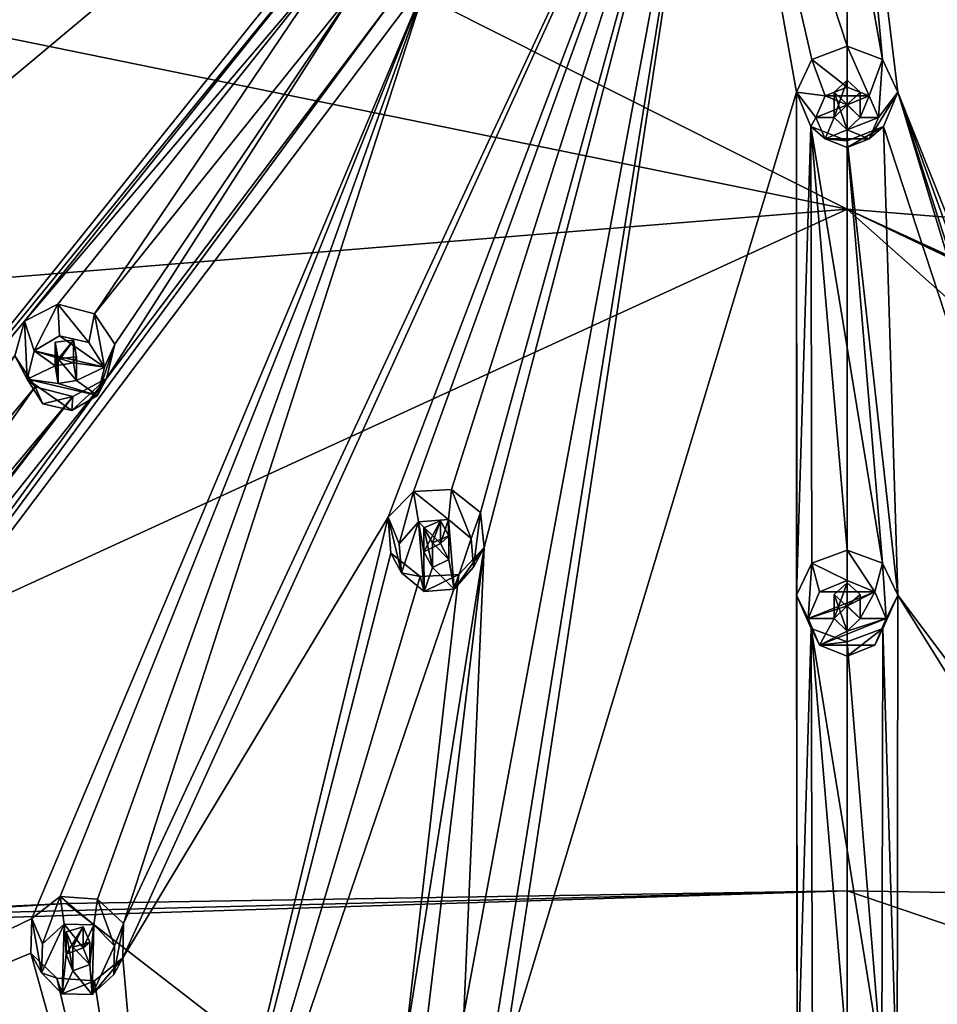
# Model space of a CAD drawing. Header units: millimetres. Extents: x -106 to 241, y -380 to 275.
# Tile 190 of 205: x 176 to 194, y 191 to 210. Entities that reach past the tile are written whole.
import ezdxf

# ---------------------------------------------------------------- set-up
doc = ezdxf.new("R2010")
doc.units = ezdxf.units.MM
doc.header["$LTSCALE"] = 65.185185
for name, color, linetype in [('1212', 7, 'CONTINUOUS'), ('1213', 7, 'CONTINUOUS'), ('1221', 7, 'CONTINUOUS'), ('1222', 7, 'CONTINUOUS'), ('1270', 7, 'CONTINUOUS'), ('1365', 7, 'CONTINUOUS'), ('1366', 7, 'CONTINUOUS'), ('1367', 7, 'CONTINUOUS'), ('1368', 7, 'CONTINUOUS'), ('1369', 7, 'CONTINUOUS'), ('1455', 7, 'CONTINUOUS'), ('1456', 7, 'CONTINUOUS'), ('1457', 7, 'CONTINUOUS'), ('1458', 7, 'CONTINUOUS'), ('1459', 7, 'CONTINUOUS'), ('1555', 7, 'CONTINUOUS'), ('1556', 7, 'CONTINUOUS'), ('1557', 7, 'CONTINUOUS'), ('1558', 7, 'CONTINUOUS'), ('1559', 7, 'CONTINUOUS'), ('1560', 7, 'CONTINUOUS'), ('1561', 7, 'CONTINUOUS'), ('1562', 7, 'CONTINUOUS'), ('1563', 7, 'CONTINUOUS'), ('1564', 7, 'CONTINUOUS'), ('1565', 7, 'CONTINUOUS'), ('1566', 7, 'CONTINUOUS'), ('1567', 7, 'CONTINUOUS'), ('1568', 7, 'CONTINUOUS'), ('1569', 7, 'CONTINUOUS'), ('1752', 7, 'CONTINUOUS'), ('1754', 7, 'CONTINUOUS'), ('1755', 7, 'CONTINUOUS'), ('1757', 7, 'CONTINUOUS'), ('1758', 7, 'CONTINUOUS'), ('1760', 7, 'CONTINUOUS')]:
    doc.layers.add(name, color=color, linetype=linetype)

msp = doc.modelspace()

# ---------------------------------------------------------------- linework, layer by layer
at = {"layer": '1212', "linetype": 'CONTINUOUS'}
for points in [[(192.3, 219.06, 21.149), (215.666, 217.766, 23.359), (232.287, 202.761, 26.252), (192.3, 219.06, 21.149)], [(192.3, 219.06, 21.149), (232.287, 202.761, 26.252), (192.3, 206.017, 19.1), (192.3, 219.06, 21.149)], [(232.287, 202.761, 26.252), (222.51, 192.179, 23.378), (192.3, 206.017, 19.1), (232.287, 202.761, 26.252)], [(192.3, 206.017, 19.1), (222.51, 192.179, 23.378), (222.284, 191.995, 23.329), (192.3, 206.017, 19.1)], [(192.3, 192.943, 17.267), (192.3, 206.017, 19.1), (207.273, 192.701, 18.881), (192.3, 192.943, 17.267)], [(207.273, 192.701, 18.881), (192.3, 206.017, 19.1), (222.066, 191.816, 23.283), (207.273, 192.701, 18.881)], [(222.066, 191.816, 23.283), (192.3, 206.017, 19.1), (222.284, 191.995, 23.329), (222.066, 191.816, 23.283)]]:
    msp.add_3dface(points, dxfattribs=at)
at = {"layer": '1213', "linetype": 'CONTINUOUS'}
for points in [[(192.3, 192.943, 17.267), (207.273, 192.701, 18.881), (214.849, 185.293, 21.525), (192.3, 192.943, 17.267)], [(192.3, 192.943, 17.267), (214.849, 185.293, 21.525), (192.3, 181.125, 15.798), (192.3, 192.943, 17.267)]]:
    msp.add_3dface(points, dxfattribs=at)
at = {"layer": '1221', "linetype": 'CONTINUOUS'}
for points in [[(192.3, 219.06, 21.149), (192.3, 206.017, 19.1), (168.934, 217.766, 23.359), (192.3, 219.06, 21.149)], [(192.3, 206.017, 19.1), (146.303, 215.406, 29.652), (168.934, 217.766, 23.359), (192.3, 206.017, 19.1)], [(146.303, 215.406, 29.652), (192.3, 206.017, 19.1), (152.313, 202.761, 26.252), (146.303, 215.406, 29.652)], [(192.3, 206.017, 19.1), (162.09, 192.179, 23.378), (152.313, 202.761, 26.252), (192.3, 206.017, 19.1)], [(192.3, 206.017, 19.1), (192.3, 192.943, 17.267), (162.09, 192.179, 23.378), (192.3, 206.017, 19.1)], [(162.09, 192.179, 23.378), (192.3, 192.943, 17.267), (162.316, 191.995, 23.329), (162.09, 192.179, 23.378)], [(162.316, 191.995, 23.329), (192.3, 192.943, 17.267), (177.327, 192.701, 18.881), (162.316, 191.995, 23.329)], [(162.534, 191.816, 23.283), (162.316, 191.995, 23.329), (177.327, 192.701, 18.881), (162.534, 191.816, 23.283)]]:
    msp.add_3dface(points, dxfattribs=at)
at = {"layer": '1222', "linetype": 'CONTINUOUS'}
for points in [[(192.3, 192.943, 17.267), (192.3, 181.125, 15.798), (177.327, 192.701, 18.881), (192.3, 192.943, 17.267)], [(192.3, 181.125, 15.798), (162.534, 191.816, 23.283), (177.327, 192.701, 18.881), (192.3, 181.125, 15.798)], [(162.534, 191.816, 23.283), (192.3, 181.125, 15.798), (169.751, 185.293, 21.525), (162.534, 191.816, 23.283)]]:
    msp.add_3dface(points, dxfattribs=at)
at = {"layer": '1270', "linetype": 'CONTINUOUS'}
for points in [[(161.119, 207.358, 44.445), (186.295, 220.131, 53.762), (160.382, 207.337, 44.195), (161.119, 207.358, 44.445)], [(160.382, 207.337, 44.195), (186.295, 220.131, 53.762), (178.336, 217.38, 52.162), (160.382, 207.337, 44.195)], [(161.681, 206.909, 44.42), (186.295, 220.131, 53.762), (161.119, 207.358, 44.445), (161.681, 206.909, 44.42)], [(161.34, 205.735, 43.766), (186.295, 220.131, 53.762), (161.782, 206.249, 44.147), (161.34, 205.735, 43.766)], [(186.295, 220.131, 53.762), (161.34, 205.735, 43.766), (171.09, 209.53, 48.032), (186.295, 220.131, 53.762)], [(186.295, 220.131, 53.762), (161.681, 206.909, 44.42), (161.782, 206.249, 44.147), (186.295, 220.131, 53.762)], [(171.813, 209.645, 48.229), (186.295, 220.131, 53.762), (171.09, 209.53, 48.032), (171.813, 209.645, 48.229)], [(172.433, 209.255, 48.192), (186.295, 220.131, 53.762), (171.813, 209.645, 48.229), (172.433, 209.255, 48.192)], [(187.703, 218.095, 53.216), (186.295, 220.131, 53.762), (172.231, 208.013, 47.626), (187.703, 218.095, 53.216)], [(172.231, 208.013, 47.626), (186.295, 220.131, 53.762), (172.608, 208.588, 47.946), (172.231, 208.013, 47.626)], [(186.295, 220.131, 53.762), (172.433, 209.255, 48.192), (172.608, 208.588, 47.946), (186.295, 220.131, 53.762)], [(170.187, 196.244, 41.222), (187.703, 218.095, 53.216), (165.963, 199.918, 42.207), (170.187, 196.244, 41.222)], [(165.963, 199.918, 42.207), (187.703, 218.095, 53.216), (172.231, 208.013, 47.626), (165.963, 199.918, 42.207)], [(187.703, 218.095, 53.216), (170.187, 196.244, 41.222), (182.698, 211.582, 50.608), (187.703, 218.095, 53.216)], [(177.577, 217.447, 52.079), (160.382, 207.337, 44.195), (178.336, 217.38, 52.162), (177.577, 217.447, 52.079)], [(160.382, 207.337, 44.195), (177.577, 217.447, 52.079), (168.336, 214.75, 49.431), (160.382, 207.337, 44.195)], [(178.409, 191.659, 39.994), (189.813, 216.733, 52.851), (178.417, 192.314, 40.413), (178.409, 191.659, 39.994)], [(189.813, 216.733, 52.851), (178.409, 191.659, 39.994), (183.493, 200.11, 45.508), (189.813, 216.733, 52.851)], [(178.417, 192.314, 40.413), (189.813, 216.733, 52.851), (184.271, 210.477, 50.312), (178.417, 192.314, 40.413)], [(183.984, 200.605, 45.807), (189.813, 216.733, 52.851), (183.493, 200.11, 45.508), (183.984, 200.605, 45.807)], [(184.711, 200.638, 45.883), (189.813, 216.733, 52.851), (183.984, 200.605, 45.807), (184.711, 200.638, 45.883)], [(189.813, 216.733, 52.851), (184.711, 200.638, 45.883), (185.269, 200.201, 45.699), (189.813, 216.733, 52.851)], [(189.813, 216.733, 52.851), (184.949, 190.579, 40.044), (185.542, 190.218, 39.852), (189.813, 216.733, 52.851)], [(184.949, 190.579, 40.044), (189.813, 216.733, 52.851), (185.339, 199.53, 45.353), (184.949, 190.579, 40.044)], [(185.339, 199.53, 45.353), (189.813, 216.733, 52.851), (185.269, 200.201, 45.699), (185.339, 199.53, 45.353)], [(185.689, 189.577, 39.436), (189.813, 216.733, 52.851), (185.542, 190.218, 39.852), (185.689, 189.577, 39.436)], [(191.327, 208.263, 49.719), (189.813, 216.733, 52.851), (185.689, 189.577, 39.436), (191.327, 208.263, 49.719)], [(192.3, 212.676, 51.467), (189.813, 216.733, 52.851), (192.3, 209.142, 50.088), (192.3, 212.676, 51.467)], [(192.3, 209.142, 50.088), (189.813, 216.733, 52.851), (191.623, 208.887, 49.981), (192.3, 209.142, 50.088)], [(191.623, 208.887, 49.981), (189.813, 216.733, 52.851), (191.327, 208.263, 49.719), (191.623, 208.887, 49.981)], [(182.698, 211.582, 50.608), (170.187, 196.244, 41.222), (176.519, 203.871, 46.516), (182.698, 211.582, 50.608)], [(182.505, 210.896, 50.324), (182.698, 211.582, 50.608), (176.519, 203.871, 46.516), (182.505, 210.896, 50.324)], [(177.157, 204.194, 46.769), (182.505, 210.896, 50.324), (176.519, 203.871, 46.516), (177.157, 204.194, 46.769)], [(177.865, 204.008, 46.786), (182.505, 210.896, 50.324), (177.157, 204.194, 46.769), (177.865, 204.008, 46.786)], [(182.895, 210.282, 50.118), (182.505, 210.896, 50.324), (177.865, 204.008, 46.786), (182.895, 210.282, 50.118)], [(167.2, 187.838, 34.953), (176.66, 192.411, 40.195), (184.271, 210.477, 50.312), (167.2, 187.838, 34.953)], [(183.631, 210.106, 50.112), (167.2, 187.838, 34.953), (184.271, 210.477, 50.312), (183.631, 210.106, 50.112)], [(176.66, 192.411, 40.195), (177.205, 192.835, 40.553), (184.271, 210.477, 50.312), (176.66, 192.411, 40.195)], [(177.205, 192.835, 40.553), (177.92, 192.786, 40.635), (184.271, 210.477, 50.312), (177.205, 192.835, 40.553)], [(177.92, 192.786, 40.635), (178.417, 192.314, 40.413), (184.271, 210.477, 50.312), (177.92, 192.786, 40.635)], [(182.895, 210.282, 50.118), (177.865, 204.008, 46.786), (178.251, 203.426, 46.563), (182.895, 210.282, 50.118)], [(183.631, 210.106, 50.112), (182.895, 210.282, 50.118), (178.09, 202.769, 46.22), (183.631, 210.106, 50.112)], [(178.09, 202.769, 46.22), (182.895, 210.282, 50.118), (178.251, 203.426, 46.563), (178.09, 202.769, 46.22)], [(167.2, 187.838, 34.953), (183.631, 210.106, 50.112), (178.09, 202.769, 46.22), (167.2, 187.838, 34.953)], [(191.343, 189.003, 39.282), (191.327, 208.263, 49.719), (185.689, 189.577, 39.436), (191.343, 189.003, 39.282)], [(191.343, 189.003, 39.282), (191.329, 198.614, 45.107), (191.327, 208.263, 49.719), (191.343, 189.003, 39.282)], [(191.327, 208.263, 49.719), (191.329, 198.614, 45.107), (191.604, 207.604, 49.442), (191.327, 208.263, 49.719)], [(191.329, 198.614, 45.107), (191.624, 199.229, 45.439), (191.604, 207.604, 49.442), (191.329, 198.614, 45.107)], [(191.624, 199.229, 45.439), (192.3, 199.477, 45.572), (191.604, 207.604, 49.442), (191.624, 199.229, 45.439)], [(191.604, 207.604, 49.442), (192.3, 199.477, 45.572), (192.3, 203.367, 47.527), (191.604, 207.604, 49.442)], [(192.3, 207.331, 49.327), (191.604, 207.604, 49.442), (192.3, 203.367, 47.527), (192.3, 207.331, 49.327)], [(176.519, 203.871, 46.516), (170.187, 196.244, 41.222), (176.335, 203.204, 46.164), (176.519, 203.871, 46.516)], [(176.335, 203.204, 46.164), (171.519, 196.355, 41.592), (176.724, 202.609, 45.935), (176.335, 203.204, 46.164)], [(166.561, 188.254, 35.068), (167.2, 187.838, 34.953), (178.09, 202.769, 46.22), (166.561, 188.254, 35.068)], [(177.447, 202.424, 45.955), (166.561, 188.254, 35.068), (178.09, 202.769, 46.22), (177.447, 202.424, 45.955)], [(171.519, 196.355, 41.592), (171.898, 195.794, 41.346), (176.724, 202.609, 45.935), (171.519, 196.355, 41.592)], [(176.724, 202.609, 45.935), (171.898, 195.794, 41.346), (177.447, 202.424, 45.955), (176.724, 202.609, 45.935)], [(171.736, 195.157, 40.931), (166.561, 188.254, 35.068), (177.447, 202.424, 45.955), (171.736, 195.157, 40.931)], [(171.898, 195.794, 41.346), (171.736, 195.157, 40.931), (177.447, 202.424, 45.955), (171.898, 195.794, 41.346)], [(178.409, 191.659, 39.994), (179.209, 182.478, 33.517), (183.493, 200.11, 45.508), (178.409, 191.659, 39.994)], [(183.493, 200.11, 45.508), (179.209, 182.478, 33.517), (183.546, 199.422, 45.151), (183.493, 200.11, 45.508)], [(183.816, 189.962, 39.539), (184.245, 190.484, 39.923), (185.339, 199.53, 45.353), (183.816, 189.962, 39.539)], [(184.853, 199.012, 45.041), (183.816, 189.962, 39.539), (185.339, 199.53, 45.353), (184.853, 199.012, 45.041)], [(184.245, 190.484, 39.923), (184.949, 190.579, 40.044), (185.339, 199.53, 45.353), (184.245, 190.484, 39.923)], [(183.546, 199.422, 45.151), (179.209, 182.478, 33.517), (184.111, 198.973, 44.961), (183.546, 199.422, 45.151)], [(179.209, 182.478, 33.517), (183.816, 189.962, 39.539), (184.853, 199.012, 45.041), (179.209, 182.478, 33.517)], [(184.111, 198.973, 44.961), (179.209, 182.478, 33.517), (184.853, 199.012, 45.041), (184.111, 198.973, 44.961)], [(191.613, 197.978, 44.764), (191.329, 198.614, 45.107), (191.343, 189.003, 39.282), (191.613, 197.978, 44.764)], [(191.637, 189.599, 39.686), (191.613, 197.978, 44.764), (191.343, 189.003, 39.282), (191.637, 189.599, 39.686)], [(192.3, 197.72, 44.625), (191.613, 197.978, 44.764), (192.3, 193.727, 42.317), (192.3, 197.72, 44.625)], [(192.3, 193.727, 42.317), (191.613, 197.978, 44.764), (192.3, 189.833, 39.844), (192.3, 193.727, 42.317)], [(192.3, 189.833, 39.844), (191.613, 197.978, 44.764), (191.637, 189.599, 39.686), (192.3, 189.833, 39.844)], [(176.66, 192.411, 40.195), (167.2, 187.838, 34.953), (176.639, 191.746, 39.767), (176.66, 192.411, 40.195)], [(167.2, 187.838, 34.953), (179.209, 182.478, 33.517), (176.639, 191.746, 39.767), (167.2, 187.838, 34.953)], [(176.639, 191.746, 39.767), (179.209, 182.478, 33.517), (177.14, 191.266, 39.54), (176.639, 191.746, 39.767)], [(177.863, 191.22, 39.626), (179.209, 182.478, 33.517), (178.409, 191.659, 39.994), (177.863, 191.22, 39.626)], [(177.14, 191.266, 39.54), (179.209, 182.478, 33.517), (177.863, 191.22, 39.626), (177.14, 191.266, 39.54)]]:
    msp.add_3dface(points, dxfattribs=at)
at = {"layer": '1365', "linetype": 'CONTINUOUS'}
for points in [[(177.205, 192.835, 40.553), (176.66, 192.411, 40.195), (176.862, 191.926, 41.787), (177.205, 192.835, 40.553)], [(177.278, 192.307, 41.889), (177.205, 192.835, 40.553), (176.862, 191.926, 41.787), (177.278, 192.307, 41.889)], [(177.92, 192.786, 40.635), (177.205, 192.835, 40.553), (177.852, 192.293, 41.886), (177.92, 192.786, 40.635)], [(177.852, 192.293, 41.886), (177.205, 192.835, 40.553), (177.278, 192.307, 41.889), (177.852, 192.293, 41.886)], [(176.66, 192.411, 40.195), (176.639, 191.746, 39.767), (176.847, 191.371, 41.639), (176.66, 192.411, 40.195)], [(176.862, 191.926, 41.787), (176.66, 192.411, 40.195), (176.847, 191.371, 41.639), (176.862, 191.926, 41.787)], [(176.639, 191.746, 39.767), (177.14, 191.266, 39.54), (176.847, 191.371, 41.639), (176.639, 191.746, 39.767)], [(176.847, 191.371, 41.639), (177.14, 191.266, 39.54), (177.242, 190.969, 41.531), (176.847, 191.371, 41.639)]]:
    msp.add_3dface(points, dxfattribs=at)
at = {"layer": '1366', "linetype": 'CONTINUOUS'}
for points in [[(177.278, 192.307, 41.889), (176.862, 191.926, 41.787), (176.847, 191.371, 41.639), (177.278, 192.307, 41.889)], [(177.278, 192.307, 41.889), (176.847, 191.371, 41.639), (177.242, 190.969, 41.531), (177.278, 192.307, 41.889)], [(177.278, 192.307, 41.889), (177.242, 190.969, 41.531), (177.318, 191.729, 41.734), (177.278, 192.307, 41.889)], [(177.852, 192.293, 41.886), (177.278, 192.307, 41.889), (177.648, 191.852, 41.767), (177.852, 192.293, 41.886)], [(177.648, 191.852, 41.767), (177.278, 192.307, 41.889), (177.318, 191.729, 41.734), (177.648, 191.852, 41.767)], [(177.775, 191.533, 41.682), (177.852, 192.293, 41.886), (177.648, 191.852, 41.767), (177.775, 191.533, 41.682)], [(177.815, 190.955, 41.527), (177.852, 192.293, 41.886), (177.775, 191.533, 41.682), (177.815, 190.955, 41.527)], [(178.247, 191.891, 41.778), (177.852, 192.293, 41.886), (177.815, 190.955, 41.527), (178.247, 191.891, 41.778)], [(178.232, 191.336, 41.629), (178.247, 191.891, 41.778), (177.815, 190.955, 41.527), (178.232, 191.336, 41.629)], [(177.242, 190.969, 41.531), (177.445, 191.411, 41.649), (177.318, 191.729, 41.734), (177.242, 190.969, 41.531)], [(177.445, 191.411, 41.649), (177.815, 190.955, 41.527), (177.775, 191.533, 41.682), (177.445, 191.411, 41.649)], [(177.242, 190.969, 41.531), (177.815, 190.955, 41.527), (177.445, 191.411, 41.649), (177.242, 190.969, 41.531)]]:
    msp.add_3dface(points, dxfattribs=at)
at = {"layer": '1367', "linetype": 'CONTINUOUS'}
for points in [[(177.648, 191.852, 41.767), (177.318, 191.729, 41.734), (177.648, 192.256, 40.259), (177.648, 191.852, 41.767)], [(177.648, 192.256, 40.259), (177.318, 191.729, 41.734), (177.319, 192.157, 40.143), (177.648, 192.256, 40.259)], [(177.318, 191.729, 41.734), (177.445, 191.411, 41.649), (177.319, 192.157, 40.143), (177.318, 191.729, 41.734)], [(177.445, 191.411, 41.649), (177.445, 191.86, 39.973), (177.319, 192.157, 40.143), (177.445, 191.411, 41.649)]]:
    msp.add_3dface(points, dxfattribs=at)
at = {"layer": '1368', "linetype": 'CONTINUOUS'}
for points in [[(177.92, 192.786, 40.635), (177.852, 192.293, 41.886), (178.247, 191.891, 41.778), (177.92, 192.786, 40.635)], [(178.417, 192.314, 40.413), (177.92, 192.786, 40.635), (178.247, 191.891, 41.778), (178.417, 192.314, 40.413)], [(178.409, 191.659, 39.994), (178.417, 192.314, 40.413), (178.232, 191.336, 41.629), (178.409, 191.659, 39.994)], [(178.417, 192.314, 40.413), (178.247, 191.891, 41.778), (178.232, 191.336, 41.629), (178.417, 192.314, 40.413)], [(177.863, 191.22, 39.626), (178.409, 191.659, 39.994), (177.815, 190.955, 41.527), (177.863, 191.22, 39.626)], [(178.409, 191.659, 39.994), (178.232, 191.336, 41.629), (177.815, 190.955, 41.527), (178.409, 191.659, 39.994)], [(177.14, 191.266, 39.54), (177.863, 191.22, 39.626), (177.242, 190.969, 41.531), (177.14, 191.266, 39.54)], [(177.242, 190.969, 41.531), (177.863, 191.22, 39.626), (177.815, 190.955, 41.527), (177.242, 190.969, 41.531)]]:
    msp.add_3dface(points, dxfattribs=at)
at = {"layer": '1369', "linetype": 'CONTINUOUS'}
for points in [[(177.648, 191.852, 41.767), (177.648, 192.256, 40.259), (177.775, 191.96, 40.09), (177.648, 191.852, 41.767)], [(177.445, 191.86, 39.973), (177.775, 191.533, 41.682), (177.775, 191.96, 40.09), (177.445, 191.86, 39.973)], [(177.775, 191.533, 41.682), (177.648, 191.852, 41.767), (177.775, 191.96, 40.09), (177.775, 191.533, 41.682)], [(177.445, 191.411, 41.649), (177.775, 191.533, 41.682), (177.445, 191.86, 39.973), (177.445, 191.411, 41.649)]]:
    msp.add_3dface(points, dxfattribs=at)
at = {"layer": '1455', "linetype": 'CONTINUOUS'}
for points in [[(192.3, 209.142, 50.088), (191.623, 208.887, 49.981), (192.3, 208.358, 51.673), (192.3, 209.142, 50.088)], [(191.623, 208.887, 49.981), (191.327, 208.263, 49.719), (191.876, 208.189, 51.627), (191.623, 208.887, 49.981)], [(192.3, 208.358, 51.673), (191.623, 208.887, 49.981), (191.876, 208.189, 51.627), (192.3, 208.358, 51.673)], [(191.327, 208.263, 49.719), (191.604, 207.604, 49.442), (191.7, 207.779, 51.518), (191.327, 208.263, 49.719)], [(191.876, 208.189, 51.627), (191.327, 208.263, 49.719), (191.7, 207.779, 51.518), (191.876, 208.189, 51.627)], [(191.7, 207.779, 51.518), (191.604, 207.604, 49.442), (191.876, 207.369, 51.408), (191.7, 207.779, 51.518)], [(191.604, 207.604, 49.442), (192.3, 207.331, 49.327), (191.876, 207.369, 51.408), (191.604, 207.604, 49.442)], [(191.876, 207.369, 51.408), (192.3, 207.331, 49.327), (192.3, 207.199, 51.362), (191.876, 207.369, 51.408)]]:
    msp.add_3dface(points, dxfattribs=at)
at = {"layer": '1456', "linetype": 'CONTINUOUS'}
for points in [[(192.3, 208.358, 51.673), (191.876, 208.189, 51.627), (192.724, 208.189, 51.627), (192.3, 208.358, 51.673)], [(191.876, 208.189, 51.627), (191.7, 207.779, 51.518), (192.3, 208.02, 51.582), (191.876, 208.189, 51.627)], [(192.724, 208.189, 51.627), (191.876, 208.189, 51.627), (192.3, 208.02, 51.582), (192.724, 208.189, 51.627)], [(192.55, 207.779, 51.518), (192.724, 208.189, 51.627), (192.3, 208.02, 51.582), (192.55, 207.779, 51.518)], [(192.9, 207.779, 51.518), (192.724, 208.189, 51.627), (192.55, 207.779, 51.518), (192.9, 207.779, 51.518)], [(192.3, 208.02, 51.582), (191.7, 207.779, 51.518), (192.05, 207.779, 51.518), (192.3, 208.02, 51.582)], [(191.7, 207.779, 51.518), (191.876, 207.369, 51.408), (192.05, 207.779, 51.518), (191.7, 207.779, 51.518)], [(191.876, 207.369, 51.408), (192.3, 207.537, 51.453), (192.05, 207.779, 51.518), (191.876, 207.369, 51.408)], [(192.724, 207.369, 51.408), (192.9, 207.779, 51.518), (192.3, 207.537, 51.453), (192.724, 207.369, 51.408)], [(192.3, 207.537, 51.453), (192.9, 207.779, 51.518), (192.55, 207.779, 51.518), (192.3, 207.537, 51.453)], [(191.876, 207.369, 51.408), (192.724, 207.369, 51.408), (192.3, 207.537, 51.453), (191.876, 207.369, 51.408)], [(191.876, 207.369, 51.408), (192.3, 207.199, 51.362), (192.724, 207.369, 51.408), (191.876, 207.369, 51.408)]]:
    msp.add_3dface(points, dxfattribs=at)
at = {"layer": '1457', "linetype": 'CONTINUOUS'}
for points in [[(192.3, 208.02, 51.582), (192.05, 207.779, 51.518), (192.3, 208.493, 49.82), (192.3, 208.02, 51.582)], [(192.3, 208.493, 49.82), (192.05, 207.779, 51.518), (192.05, 208.262, 49.723), (192.3, 208.493, 49.82)], [(192.05, 207.779, 51.518), (192.3, 207.537, 51.453), (192.05, 208.262, 49.723), (192.05, 207.779, 51.518)], [(192.3, 207.537, 51.453), (192.3, 208.027, 49.624), (192.05, 208.262, 49.723), (192.3, 207.537, 51.453)]]:
    msp.add_3dface(points, dxfattribs=at)
at = {"layer": '1458', "linetype": 'CONTINUOUS'}
for points in [[(192.3, 209.142, 50.088), (192.3, 208.358, 51.673), (192.724, 208.189, 51.627), (192.3, 209.142, 50.088)], [(192.3, 209.142, 50.088), (192.724, 208.189, 51.627), (192.977, 208.887, 49.981), (192.3, 209.142, 50.088)], [(192.724, 208.189, 51.627), (192.9, 207.779, 51.518), (192.977, 208.887, 49.981), (192.724, 208.189, 51.627)], [(192.977, 208.887, 49.981), (192.9, 207.779, 51.518), (193.273, 208.263, 49.719), (192.977, 208.887, 49.981)], [(192.9, 207.779, 51.518), (192.724, 207.369, 51.408), (193.273, 208.263, 49.719), (192.9, 207.779, 51.518)], [(193.273, 208.263, 49.719), (192.724, 207.369, 51.408), (192.996, 207.604, 49.442), (193.273, 208.263, 49.719)], [(192.3, 207.199, 51.362), (192.3, 207.331, 49.327), (192.996, 207.604, 49.442), (192.3, 207.199, 51.362)], [(192.724, 207.369, 51.408), (192.3, 207.199, 51.362), (192.996, 207.604, 49.442), (192.724, 207.369, 51.408)]]:
    msp.add_3dface(points, dxfattribs=at)
at = {"layer": '1459', "linetype": 'CONTINUOUS'}
for points in [[(192.3, 208.02, 51.582), (192.3, 208.493, 49.82), (192.55, 208.262, 49.723), (192.3, 208.02, 51.582)], [(192.55, 207.779, 51.518), (192.3, 208.02, 51.582), (192.55, 208.262, 49.723), (192.55, 207.779, 51.518)], [(192.3, 208.027, 49.624), (192.55, 207.779, 51.518), (192.55, 208.262, 49.723), (192.3, 208.027, 49.624)], [(192.3, 207.537, 51.453), (192.55, 207.779, 51.518), (192.3, 208.027, 49.624), (192.3, 207.537, 51.453)]]:
    msp.add_3dface(points, dxfattribs=at)
at = {"layer": '1555', "linetype": 'CONTINUOUS'}
for points in [[(192.3, 199.477, 45.572), (191.624, 199.229, 45.439), (192.3, 198.893, 47.01), (192.3, 199.477, 45.572)], [(191.624, 199.229, 45.439), (191.329, 198.614, 45.107), (191.55, 198.168, 46.816), (191.624, 199.229, 45.439)], [(191.77, 198.681, 46.953), (191.624, 199.229, 45.439), (191.55, 198.168, 46.816), (191.77, 198.681, 46.953)], [(192.3, 198.893, 47.01), (191.624, 199.229, 45.439), (191.77, 198.681, 46.953), (192.3, 198.893, 47.01)], [(191.329, 198.614, 45.107), (191.613, 197.978, 44.764), (191.77, 197.656, 46.678), (191.329, 198.614, 45.107)], [(191.55, 198.168, 46.816), (191.329, 198.614, 45.107), (191.77, 197.656, 46.678), (191.55, 198.168, 46.816)], [(191.613, 197.978, 44.764), (192.3, 197.72, 44.625), (191.77, 197.656, 46.678), (191.613, 197.978, 44.764)], [(191.77, 197.656, 46.678), (192.3, 197.72, 44.625), (192.3, 197.444, 46.622), (191.77, 197.656, 46.678)]]:
    msp.add_3dface(points, dxfattribs=at)
at = {"layer": '1556', "linetype": 'CONTINUOUS'}
for points in [[(192.3, 198.893, 47.01), (191.77, 198.681, 46.953), (192.83, 198.681, 46.953), (192.3, 198.893, 47.01)], [(191.77, 198.681, 46.953), (191.55, 198.168, 46.816), (192.83, 198.681, 46.953), (191.77, 198.681, 46.953)], [(192.83, 198.681, 46.953), (191.55, 198.168, 46.816), (192.3, 198.41, 46.88), (192.83, 198.681, 46.953)], [(192.55, 198.168, 46.816), (192.83, 198.681, 46.953), (192.3, 198.41, 46.88), (192.55, 198.168, 46.816)], [(193.05, 198.168, 46.816), (192.83, 198.681, 46.953), (192.55, 198.168, 46.816), (193.05, 198.168, 46.816)], [(192.3, 198.41, 46.88), (191.55, 198.168, 46.816), (192.05, 198.168, 46.816), (192.3, 198.41, 46.88)], [(191.55, 198.168, 46.816), (191.77, 197.656, 46.678), (192.05, 198.168, 46.816), (191.55, 198.168, 46.816)], [(193.05, 198.168, 46.816), (191.77, 197.656, 46.678), (192.83, 197.656, 46.678), (193.05, 198.168, 46.816)], [(191.77, 197.656, 46.678), (193.05, 198.168, 46.816), (192.3, 197.927, 46.751), (191.77, 197.656, 46.678)], [(191.77, 197.656, 46.678), (192.3, 197.927, 46.751), (192.05, 198.168, 46.816), (191.77, 197.656, 46.678)], [(192.3, 197.927, 46.751), (193.05, 198.168, 46.816), (192.55, 198.168, 46.816), (192.3, 197.927, 46.751)], [(191.77, 197.656, 46.678), (192.3, 197.444, 46.622), (192.83, 197.656, 46.678), (191.77, 197.656, 46.678)]]:
    msp.add_3dface(points, dxfattribs=at)
at = {"layer": '1557', "linetype": 'CONTINUOUS'}
for points in [[(192.3, 198.41, 46.88), (192.05, 198.168, 46.816), (192.3, 198.85, 45.239), (192.3, 198.41, 46.88)], [(192.3, 198.85, 45.239), (192.05, 198.168, 46.816), (192.05, 198.625, 45.117), (192.3, 198.85, 45.239)], [(192.05, 198.168, 46.816), (192.3, 197.927, 46.751), (192.05, 198.625, 45.117), (192.05, 198.168, 46.816)], [(192.3, 197.927, 46.751), (192.3, 198.397, 44.995), (192.05, 198.625, 45.117), (192.3, 197.927, 46.751)]]:
    msp.add_3dface(points, dxfattribs=at)
at = {"layer": '1558', "linetype": 'CONTINUOUS'}
for points in [[(192.3, 199.477, 45.572), (192.3, 198.893, 47.01), (192.83, 198.681, 46.953), (192.3, 199.477, 45.572)], [(192.3, 199.477, 45.572), (192.83, 198.681, 46.953), (192.976, 199.229, 45.439), (192.3, 199.477, 45.572)], [(192.83, 198.681, 46.953), (193.05, 198.168, 46.816), (192.976, 199.229, 45.439), (192.83, 198.681, 46.953)], [(192.976, 199.229, 45.439), (193.05, 198.168, 46.816), (193.271, 198.614, 45.107), (192.976, 199.229, 45.439)], [(193.05, 198.168, 46.816), (192.83, 197.656, 46.678), (193.271, 198.614, 45.107), (193.05, 198.168, 46.816)], [(193.271, 198.614, 45.107), (192.83, 197.656, 46.678), (192.987, 197.978, 44.764), (193.271, 198.614, 45.107)], [(192.3, 197.444, 46.622), (192.3, 197.72, 44.625), (192.987, 197.978, 44.764), (192.3, 197.444, 46.622)], [(192.83, 197.656, 46.678), (192.3, 197.444, 46.622), (192.987, 197.978, 44.764), (192.83, 197.656, 46.678)]]:
    msp.add_3dface(points, dxfattribs=at)
at = {"layer": '1559', "linetype": 'CONTINUOUS'}
for points in [[(192.3, 198.41, 46.88), (192.3, 198.85, 45.239), (192.55, 198.625, 45.117), (192.3, 198.41, 46.88)], [(192.55, 198.168, 46.816), (192.3, 198.41, 46.88), (192.55, 198.625, 45.117), (192.55, 198.168, 46.816)], [(192.3, 198.397, 44.995), (192.55, 198.168, 46.816), (192.55, 198.625, 45.117), (192.3, 198.397, 44.995)], [(192.3, 197.927, 46.751), (192.55, 198.168, 46.816), (192.3, 198.397, 44.995), (192.3, 197.927, 46.751)]]:
    msp.add_3dface(points, dxfattribs=at)
at = {"layer": '1560', "linetype": 'CONTINUOUS'}
for points in [[(183.984, 200.605, 45.807), (183.493, 200.11, 45.508), (183.707, 199.598, 47.199), (183.984, 200.605, 45.807)], [(184.08, 200.019, 47.312), (183.984, 200.605, 45.807), (183.707, 199.598, 47.199), (184.08, 200.019, 47.312)], [(184.711, 200.638, 45.883), (183.984, 200.605, 45.807), (184.652, 200.063, 47.323), (184.711, 200.638, 45.883)], [(184.652, 200.063, 47.323), (183.984, 200.605, 45.807), (184.08, 200.019, 47.312), (184.652, 200.063, 47.323)], [(183.493, 200.11, 45.508), (183.546, 199.422, 45.151), (183.752, 199.045, 47.051), (183.493, 200.11, 45.508)], [(183.707, 199.598, 47.199), (183.493, 200.11, 45.508), (183.752, 199.045, 47.051), (183.707, 199.598, 47.199)], [(183.546, 199.422, 45.151), (184.111, 198.973, 44.961), (183.752, 199.045, 47.051), (183.546, 199.422, 45.151)], [(183.752, 199.045, 47.051), (184.111, 198.973, 44.961), (184.188, 198.685, 46.954), (183.752, 199.045, 47.051)]]:
    msp.add_3dface(points, dxfattribs=at)
at = {"layer": '1561', "linetype": 'CONTINUOUS'}
for points in [[(184.08, 200.019, 47.312), (183.707, 199.598, 47.199), (183.752, 199.045, 47.051), (184.08, 200.019, 47.312)], [(184.08, 200.019, 47.312), (183.752, 199.045, 47.051), (184.188, 198.685, 46.954), (184.08, 200.019, 47.312)], [(184.652, 200.063, 47.323), (184.08, 200.019, 47.312), (184.497, 199.604, 47.2), (184.652, 200.063, 47.323)], [(184.08, 200.019, 47.312), (184.188, 198.685, 46.954), (184.182, 199.448, 47.159), (184.08, 200.019, 47.312)], [(184.497, 199.604, 47.2), (184.08, 200.019, 47.312), (184.182, 199.448, 47.159), (184.497, 199.604, 47.2)], [(184.658, 199.299, 47.119), (184.652, 200.063, 47.323), (184.497, 199.604, 47.2), (184.658, 199.299, 47.119)], [(185.088, 199.703, 47.227), (184.652, 200.063, 47.323), (184.761, 198.728, 46.966), (185.088, 199.703, 47.227)], [(184.761, 198.728, 46.966), (184.652, 200.063, 47.323), (184.658, 199.299, 47.119), (184.761, 198.728, 46.966)], [(185.133, 199.15, 47.079), (185.088, 199.703, 47.227), (184.761, 198.728, 46.966), (185.133, 199.15, 47.079)], [(184.188, 198.685, 46.954), (184.343, 199.144, 47.077), (184.182, 199.448, 47.159), (184.188, 198.685, 46.954)], [(184.343, 199.144, 47.077), (184.761, 198.728, 46.966), (184.658, 199.299, 47.119), (184.343, 199.144, 47.077)], [(184.188, 198.685, 46.954), (184.761, 198.728, 46.966), (184.343, 199.144, 47.077), (184.188, 198.685, 46.954)]]:
    msp.add_3dface(points, dxfattribs=at)
at = {"layer": '1562', "linetype": 'CONTINUOUS'}
for points in [[(184.497, 199.604, 47.2), (184.182, 199.448, 47.159), (184.497, 200.043, 45.558), (184.497, 199.604, 47.2)], [(184.497, 200.043, 45.558), (184.182, 199.448, 47.159), (184.183, 199.905, 45.46), (184.497, 200.043, 45.558)], [(184.182, 199.448, 47.159), (184.343, 199.144, 47.077), (184.183, 199.905, 45.46), (184.182, 199.448, 47.159)], [(184.343, 199.144, 47.077), (184.343, 199.615, 45.321), (184.183, 199.905, 45.46), (184.343, 199.144, 47.077)]]:
    msp.add_3dface(points, dxfattribs=at)
at = {"layer": '1563', "linetype": 'CONTINUOUS'}
for points in [[(184.711, 200.638, 45.883), (184.652, 200.063, 47.323), (185.088, 199.703, 47.227), (184.711, 200.638, 45.883)], [(185.269, 200.201, 45.699), (184.711, 200.638, 45.883), (185.088, 199.703, 47.227), (185.269, 200.201, 45.699)], [(185.269, 200.201, 45.699), (185.088, 199.703, 47.227), (185.133, 199.15, 47.079), (185.269, 200.201, 45.699)], [(185.339, 199.53, 45.353), (185.269, 200.201, 45.699), (185.133, 199.15, 47.079), (185.339, 199.53, 45.353)], [(184.853, 199.012, 45.041), (185.339, 199.53, 45.353), (184.761, 198.728, 46.966), (184.853, 199.012, 45.041)], [(185.339, 199.53, 45.353), (185.133, 199.15, 47.079), (184.761, 198.728, 46.966), (185.339, 199.53, 45.353)], [(184.111, 198.973, 44.961), (184.853, 199.012, 45.041), (184.188, 198.685, 46.954), (184.111, 198.973, 44.961)], [(184.188, 198.685, 46.954), (184.853, 199.012, 45.041), (184.761, 198.728, 46.966), (184.188, 198.685, 46.954)]]:
    msp.add_3dface(points, dxfattribs=at)
at = {"layer": '1564', "linetype": 'CONTINUOUS'}
for points in [[(184.497, 199.604, 47.2), (184.497, 200.043, 45.558), (184.658, 199.755, 45.42), (184.497, 199.604, 47.2)], [(184.343, 199.615, 45.321), (184.658, 199.299, 47.119), (184.658, 199.755, 45.42), (184.343, 199.615, 45.321)], [(184.343, 199.144, 47.077), (184.658, 199.299, 47.119), (184.343, 199.615, 45.321), (184.343, 199.144, 47.077)], [(184.658, 199.299, 47.119), (184.497, 199.604, 47.2), (184.658, 199.755, 45.42), (184.658, 199.299, 47.119)]]:
    msp.add_3dface(points, dxfattribs=at)
at = {"layer": '1565', "linetype": 'CONTINUOUS'}
for points in [[(177.157, 204.194, 46.769), (176.519, 203.871, 46.516), (176.705, 203.298, 48.19), (177.157, 204.194, 46.769)], [(177.194, 203.588, 48.268), (177.157, 204.194, 46.769), (176.705, 203.298, 48.19), (177.194, 203.588, 48.268)], [(177.865, 204.008, 46.786), (177.157, 204.194, 46.769), (177.752, 203.459, 48.233), (177.865, 204.008, 46.786)], [(177.752, 203.459, 48.233), (177.157, 204.194, 46.769), (177.194, 203.588, 48.268), (177.752, 203.459, 48.233)], [(176.519, 203.871, 46.516), (176.335, 203.204, 46.164), (176.571, 202.759, 48.046), (176.519, 203.871, 46.516)], [(176.705, 203.298, 48.19), (176.519, 203.871, 46.516), (176.571, 202.759, 48.046), (176.705, 203.298, 48.19)], [(176.335, 203.204, 46.164), (176.724, 202.609, 45.935), (176.571, 202.759, 48.046), (176.335, 203.204, 46.164)], [(176.571, 202.759, 48.046), (176.724, 202.609, 45.935), (176.871, 202.286, 47.919), (176.571, 202.759, 48.046)]]:
    msp.add_3dface(points, dxfattribs=at)
at = {"layer": '1566', "linetype": 'CONTINUOUS'}
for points in [[(177.194, 203.588, 48.268), (176.705, 203.298, 48.19), (178.052, 202.986, 48.107), (177.194, 203.588, 48.268)], [(177.752, 203.459, 48.233), (177.194, 203.588, 48.268), (178.052, 202.986, 48.107), (177.752, 203.459, 48.233)], [(176.705, 203.298, 48.19), (176.571, 202.759, 48.046), (177.109, 203.014, 48.114), (176.705, 203.298, 48.19)], [(178.052, 202.986, 48.107), (176.705, 203.298, 48.19), (177.458, 203.068, 48.129), (178.052, 202.986, 48.107)], [(177.458, 203.068, 48.129), (176.705, 203.298, 48.19), (177.109, 203.014, 48.114), (177.458, 203.068, 48.129)], [(176.571, 202.759, 48.046), (177.165, 202.677, 48.024), (177.109, 203.014, 48.114), (176.571, 202.759, 48.046)], [(177.514, 202.731, 48.038), (178.052, 202.986, 48.107), (177.458, 203.068, 48.129), (177.514, 202.731, 48.038)], [(177.918, 202.447, 47.962), (178.052, 202.986, 48.107), (177.514, 202.731, 48.038), (177.918, 202.447, 47.962)], [(176.571, 202.759, 48.046), (176.871, 202.286, 47.919), (177.429, 202.157, 47.884), (176.571, 202.759, 48.046)], [(177.918, 202.447, 47.962), (176.571, 202.759, 48.046), (177.429, 202.157, 47.884), (177.918, 202.447, 47.962)], [(176.571, 202.759, 48.046), (177.918, 202.447, 47.962), (177.165, 202.677, 48.024), (176.571, 202.759, 48.046)], [(177.165, 202.677, 48.024), (177.918, 202.447, 47.962), (177.514, 202.731, 48.038), (177.165, 202.677, 48.024)]]:
    msp.add_3dface(points, dxfattribs=at)
at = {"layer": '1567', "linetype": 'CONTINUOUS'}
for points in [[(177.458, 203.068, 48.129), (177.109, 203.014, 48.114), (177.458, 203.508, 46.487), (177.458, 203.068, 48.129)], [(177.458, 203.508, 46.487), (177.109, 203.014, 48.114), (177.11, 203.47, 46.416), (177.458, 203.508, 46.487)], [(177.109, 203.014, 48.114), (177.165, 202.677, 48.024), (177.11, 203.47, 46.416), (177.109, 203.014, 48.114)], [(177.165, 202.677, 48.024), (177.165, 203.148, 46.268), (177.11, 203.47, 46.416), (177.165, 202.677, 48.024)]]:
    msp.add_3dface(points, dxfattribs=at)
at = {"layer": '1568', "linetype": 'CONTINUOUS'}
for points in [[(177.865, 204.008, 46.786), (177.752, 203.459, 48.233), (178.052, 202.986, 48.107), (177.865, 204.008, 46.786)], [(178.251, 203.426, 46.563), (177.865, 204.008, 46.786), (178.052, 202.986, 48.107), (178.251, 203.426, 46.563)], [(178.09, 202.769, 46.22), (178.251, 203.426, 46.563), (177.918, 202.447, 47.962), (178.09, 202.769, 46.22)], [(178.251, 203.426, 46.563), (178.052, 202.986, 48.107), (177.918, 202.447, 47.962), (178.251, 203.426, 46.563)], [(177.447, 202.424, 45.955), (178.09, 202.769, 46.22), (177.429, 202.157, 47.884), (177.447, 202.424, 45.955)], [(178.09, 202.769, 46.22), (177.918, 202.447, 47.962), (177.429, 202.157, 47.884), (178.09, 202.769, 46.22)], [(176.724, 202.609, 45.935), (177.447, 202.424, 45.955), (176.871, 202.286, 47.919), (176.724, 202.609, 45.935)], [(176.871, 202.286, 47.919), (177.447, 202.424, 45.955), (177.429, 202.157, 47.884), (176.871, 202.286, 47.919)]]:
    msp.add_3dface(points, dxfattribs=at)
at = {"layer": '1569', "linetype": 'CONTINUOUS'}
for points in [[(177.458, 203.068, 48.129), (177.458, 203.508, 46.487), (177.514, 203.186, 46.34), (177.458, 203.068, 48.129)], [(177.165, 203.148, 46.268), (177.514, 202.731, 48.038), (177.514, 203.186, 46.34), (177.165, 203.148, 46.268)], [(177.165, 202.677, 48.024), (177.514, 202.731, 48.038), (177.165, 203.148, 46.268), (177.165, 202.677, 48.024)], [(177.514, 202.731, 48.038), (177.458, 203.068, 48.129), (177.514, 203.186, 46.34), (177.514, 202.731, 48.038)]]:
    msp.add_3dface(points, dxfattribs=at)
at = {"layer": '1752', "linetype": 'CONTINUOUS'}
for points in [[(177.165, 203.148, 46.268), (177.458, 203.508, 46.487), (177.11, 203.47, 46.416), (177.165, 203.148, 46.268)], [(177.458, 203.508, 46.487), (177.165, 203.148, 46.268), (177.514, 203.186, 46.34), (177.458, 203.508, 46.487)]]:
    msp.add_3dface(points, dxfattribs=at)
at = {"layer": '1754', "linetype": 'CONTINUOUS'}
for points in [[(177.445, 191.86, 39.973), (177.648, 192.256, 40.259), (177.319, 192.157, 40.143), (177.445, 191.86, 39.973)], [(177.648, 192.256, 40.259), (177.445, 191.86, 39.973), (177.775, 191.96, 40.09), (177.648, 192.256, 40.259)]]:
    msp.add_3dface(points, dxfattribs=at)
at = {"layer": '1755', "linetype": 'CONTINUOUS'}
for points in [[(184.343, 199.615, 45.321), (184.497, 200.043, 45.558), (184.183, 199.905, 45.46), (184.343, 199.615, 45.321)], [(184.497, 200.043, 45.558), (184.343, 199.615, 45.321), (184.658, 199.755, 45.42), (184.497, 200.043, 45.558)]]:
    msp.add_3dface(points, dxfattribs=at)
at = {"layer": '1757', "linetype": 'CONTINUOUS'}
for points in [[(192.3, 208.027, 49.624), (192.3, 208.493, 49.82), (192.05, 208.262, 49.723), (192.3, 208.027, 49.624)], [(192.3, 208.493, 49.82), (192.3, 208.027, 49.624), (192.55, 208.262, 49.723), (192.3, 208.493, 49.82)]]:
    msp.add_3dface(points, dxfattribs=at)
at = {"layer": '1758', "linetype": 'CONTINUOUS'}
for points in [[(192.3, 198.397, 44.995), (192.3, 198.85, 45.239), (192.05, 198.625, 45.117), (192.3, 198.397, 44.995)], [(192.3, 198.85, 45.239), (192.3, 198.397, 44.995), (192.55, 198.625, 45.117), (192.3, 198.85, 45.239)]]:
    msp.add_3dface(points, dxfattribs=at)
at = {"layer": '1760', "linetype": 'CONTINUOUS'}
for points in [[(194.787, 216.733, 52.851), (192.3, 216.256, 52.723), (200.616, 200.605, 45.807), (194.787, 216.733, 52.851)], [(192.3, 216.256, 52.723), (192.3, 212.676, 51.467), (192.977, 208.887, 49.981), (192.3, 216.256, 52.723)], [(192.3, 216.256, 52.723), (200.355, 190.484, 39.923), (200.784, 189.962, 39.539), (192.3, 216.256, 52.723)], [(200.355, 190.484, 39.923), (192.3, 216.256, 52.723), (193.273, 208.263, 49.719), (200.355, 190.484, 39.923)], [(192.3, 216.256, 52.723), (200.784, 189.962, 39.539), (199.261, 199.53, 45.352), (192.3, 216.256, 52.723)], [(192.3, 216.256, 52.723), (192.977, 208.887, 49.981), (193.273, 208.263, 49.719), (192.3, 216.256, 52.723)], [(199.889, 200.638, 45.883), (192.3, 216.256, 52.723), (199.33, 200.201, 45.699), (199.889, 200.638, 45.883)], [(192.3, 216.256, 52.723), (199.889, 200.638, 45.883), (200.616, 200.605, 45.807), (192.3, 216.256, 52.723)], [(192.3, 216.256, 52.723), (199.261, 199.53, 45.352), (199.33, 200.201, 45.699), (192.3, 216.256, 52.723)], [(192.3, 212.676, 51.467), (192.3, 209.142, 50.088), (192.977, 208.887, 49.981), (192.3, 212.676, 51.467)], [(198.911, 189.577, 39.436), (193.273, 208.263, 49.719), (192.996, 207.604, 49.442), (198.911, 189.577, 39.436)], [(199.058, 190.218, 39.852), (199.651, 190.579, 40.044), (193.273, 208.263, 49.719), (199.058, 190.218, 39.852)], [(199.651, 190.579, 40.044), (200.355, 190.484, 39.923), (193.273, 208.263, 49.719), (199.651, 190.579, 40.044)], [(198.911, 189.577, 39.436), (199.058, 190.218, 39.852), (193.273, 208.263, 49.719), (198.911, 189.577, 39.436)], [(192.996, 207.604, 49.442), (192.3, 207.331, 49.327), (193.271, 198.614, 45.107), (192.996, 207.604, 49.442)], [(198.911, 189.577, 39.436), (192.996, 207.604, 49.442), (193.271, 198.614, 45.107), (198.911, 189.577, 39.436)], [(192.3, 207.331, 49.327), (192.3, 203.367, 47.527), (192.976, 199.229, 45.439), (192.3, 207.331, 49.327)], [(192.3, 207.331, 49.327), (192.976, 199.229, 45.439), (193.271, 198.614, 45.107), (192.3, 207.331, 49.327)], [(192.3, 203.367, 47.527), (192.3, 199.477, 45.572), (192.976, 199.229, 45.439), (192.3, 203.367, 47.527)], [(193.257, 189.003, 39.282), (193.271, 198.614, 45.107), (192.987, 197.978, 44.764), (193.257, 189.003, 39.282)], [(193.257, 189.003, 39.282), (205.391, 182.478, 33.517), (193.271, 198.614, 45.107), (193.257, 189.003, 39.282)], [(205.391, 182.478, 33.517), (198.911, 189.577, 39.436), (193.271, 198.614, 45.107), (205.391, 182.478, 33.517)], [(192.3, 197.72, 44.625), (192.963, 189.599, 39.686), (192.987, 197.978, 44.764), (192.3, 197.72, 44.625)], [(192.963, 189.599, 39.686), (193.257, 189.003, 39.282), (192.987, 197.978, 44.764), (192.963, 189.599, 39.686)], [(192.3, 197.72, 44.625), (192.3, 193.727, 42.317), (192.963, 189.599, 39.686), (192.3, 197.72, 44.625)], [(192.3, 193.727, 42.317), (192.3, 189.833, 39.844), (192.963, 189.599, 39.686), (192.3, 193.727, 42.317)]]:
    msp.add_3dface(points, dxfattribs=at)

doc.saveas('drawing.dxf')
